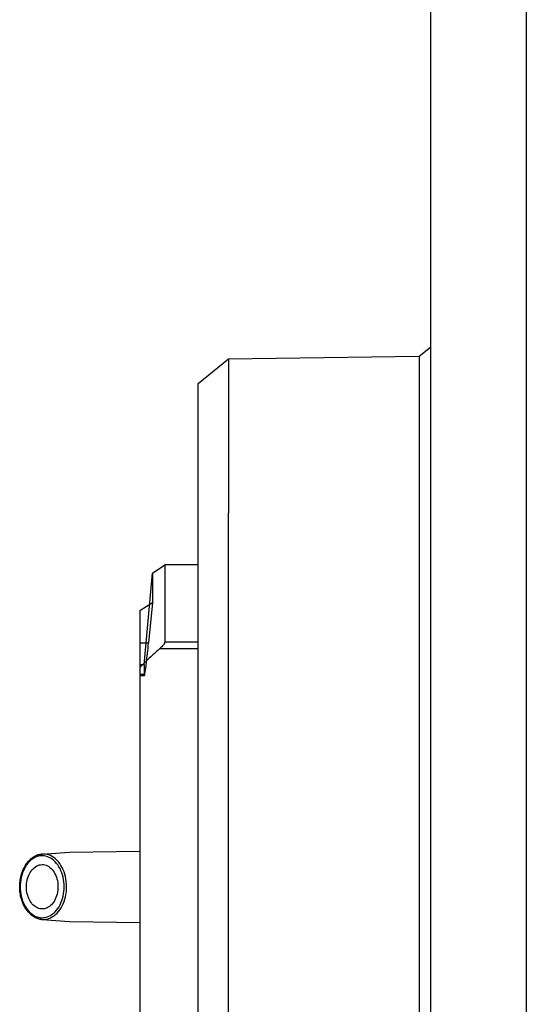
# Model space of a CAD drawing. Header units: millimetres. Extents: x 178516 to 426772, y -178579 to -115871.
# Tile 154 of 256: x 315842 to 315900, y -131746 to -131633. Entities that reach past the tile are written whole.
import ezdxf

# ---------------------------------------------------------------- set-up
doc = ezdxf.new("R2010")
doc.units = ezdxf.units.MM
doc.header["$MEASUREMENT"] = 0
doc.layers.get('0').update_dxf_attribs({"color": 252, "lineweight": 5})
doc.layers.add('AHU03-3-68634OBJ', color=7, linetype='Continuous')
doc.layers.add('EC-MTR_250-0_7OBJ', color=7, linetype='Continuous')
doc.layers.add('IS_centrale', color=7, linetype='Continuous', lineweight=13)

# ---------------------------------------------------------------- blocks, each defined once
blk = doc.blocks.new('VVS030s_FLX1_250_0.38kW_2.00x2v2_t')
at = {"layer": 'AHU03-3-68634OBJ', "color": 7, "linetype": 'Continuous'}
for p, q in [((229.97, 131.61), (229.97, 398.61)), ((240.97, 131.61), (240.97, 398.61))]:
    blk.add_line(p, q, dxfattribs=at)
at = {"layer": 'EC-MTR_250-0_7OBJ', "color": 7, "linetype": 'Continuous'}
for p, q in [((242.27, 191.61), (242.27, 338.61)), ((267.67, 335.46), (267.67, 194.76)), ((264.17, 327.12), (264.17, 209.62)), ((274.37, 220.84), (274.37, 309.37)), ((282.44, 256.61), (274.37, 256.7)), ((285.6, 256.36), (282.44, 256.61)), ((282.44, 248.61), (274.37, 248.51)), ((285.6, 248.85), (282.44, 248.61)), ((273.86, 228.35), (274.37, 228.35)), ((274.37, 228.18), (273.87, 228.18)), ((273.87, 227.11), (273.87, 228.18)), ((273.87, 227.11), (272.92, 216.56)), ((273.87, 227.11), (274.37, 227.11)), ((272.06, 225.22), (267.67, 225.22)), ((271.51, 224.46), (267.67, 224.46)), ((271.51, 215.61), (271.51, 224.46)), ((272.92, 219.93), (273.37, 224.55)), ((274.37, 224.55), (273.37, 224.55)), ((274.37, 220.84), (272.92, 219.93)), ((272.92, 216.56), (272.92, 219.93)), ((272.92, 216.56), (271.51, 215.61)), ((267.67, 215.61), (271.51, 215.61)), ((264.17, 191.91), (264.17, 209.62)), ((267.67, 194.76), (264.17, 191.91)), ((242.27, 191.61), (240.97, 190.59)), ((264.17, 191.91), (242.27, 191.61))]:
    blk.add_line(p, q, dxfattribs=at)
for points, knots in [([(287.19, 249.75), (287.41, 250.02), (287.79, 250.66), (288.09, 251.74), (288.16, 252.91), (287.97, 254.04), (287.54, 255.05), (286.91, 255.83), (286.11, 256.32), (285.22, 256.42), (284.37, 256.11), (283.92, 255.7), (283.72, 255.46)], [0, 0, 0, 0, 0.103336, 0.215227, 0.331213, 0.445759, 0.5537, 0.651704, 0.739815, 0.822462, 0.907092, 1, 1, 1, 1]), ([(287.23, 249.9), (287.44, 250.16), (287.8, 250.77), (288.09, 251.79), (288.15, 252.89), (287.97, 253.96), (287.57, 254.91), (286.97, 255.65), (286.23, 256.11), (285.39, 256.22), (284.57, 255.93), (284.13, 255.54), (283.94, 255.31)], [0, 0, 0, 0, 0.104308, 0.216413, 0.331073, 0.444564, 0.55241, 0.650328, 0.737969, 0.820429, 0.905908, 1, 1, 1, 1]), ([(285.6, 256.36), (285.77, 256.35), (286.1, 256.28), (286.58, 256.05), (287.01, 255.71), (287.39, 255.27), (287.71, 254.74), (287.95, 254.14), (288.11, 253.5), (288.18, 252.82), (288.17, 252.14), (288.06, 251.48), (287.87, 250.85), (287.61, 250.27), (287.37, 249.93), (287.24, 249.77)], [0, 0, 0, 0, 0.06201, 0.126659, 0.195029, 0.267751, 0.344681, 0.425341, 0.50868, 0.593641, 0.678954, 0.763369, 0.845657, 0.924735, 1, 1, 1, 1]), ([(283.72, 255.46), (283.5, 255.19), (283.12, 254.55), (282.81, 253.47), (282.75, 252.31), (282.94, 251.17), (283.37, 250.16), (284, 249.38), (284.8, 248.89), (285.68, 248.79), (286.54, 249.1), (286.99, 249.51), (287.19, 249.75)], [0, 0, 0, 0, 0.103336, 0.215227, 0.331213, 0.445759, 0.5537, 0.651704, 0.739815, 0.822462, 0.907092, 1, 1, 1, 1]), ([(283.94, 255.31), (283.73, 255.05), (283.38, 254.44), (283.09, 253.42), (283.03, 252.32), (283.21, 251.25), (283.61, 250.3), (284.2, 249.56), (284.95, 249.1), (285.79, 248.99), (286.6, 249.28), (287.04, 249.67), (287.23, 249.9)], [0, 0, 0, 0, 0.104308, 0.216413, 0.331073, 0.444564, 0.55241, 0.650328, 0.737969, 0.820429, 0.905908, 1, 1, 1, 1]), ([(284.41, 254.54), (284.55, 254.71), (284.86, 254.99), (285.44, 255.19), (286.03, 255.12), (286.57, 254.8), (287, 254.27), (287.29, 253.59), (287.42, 252.83), (287.38, 252.04), (287.17, 251.29), (286.92, 250.85), (286.76, 250.67)], [0, 0, 0, 0, 0.093693, 0.178379, 0.260085, 0.347313, 0.445015, 0.552578, 0.666232, 0.781917, 0.895202, 1, 1, 1, 1]), ([(286.76, 250.67), (286.61, 250.49), (286.27, 250.18), (285.61, 250), (284.95, 250.16), (284.4, 250.62), (283.99, 251.3), (283.77, 252.12), (283.76, 253.01), (283.96, 253.84), (284.24, 254.34), (284.41, 254.54)], [0, 0, 0, 0, 0.10324, 0.19602, 0.287207, 0.387901, 0.502505, 0.626713, 0.757487, 0.884132, 1, 1, 1, 1]), ([(287.24, 249.77), (287.13, 249.64), (286.9, 249.4), (286.49, 249.11), (286.06, 248.92), (285.75, 248.86), (285.6, 248.85)], [0, 0, 0, 0, 0.269451, 0.524095, 0.76617, 1, 1, 1, 1]), ([(273.86, 228.35), (273.8, 228.35), (273.82, 228), (273.68, 227.62), (273.62, 226.76), (273.48, 225.75), (273.41, 224.97), (273.37, 224.55)], [0, 0, 0, 0, 0.046768, 0.179808, 0.392014, 0.671185, 1, 1, 1, 1]), ([(273.87, 228.18), (273.87, 228.21), (273.87, 228.27), (273.87, 228.31), (273.86, 228.35), (273.86, 228.35)], [0, 0, 0, 0, 0.545768, 0.876373, 1, 1, 1, 1]), ([(272.06, 225.22), (272.34, 225.46), (272.88, 225.95), (273.66, 226.68), (274.14, 227.17), (274.37, 227.41)], [0, 0, 0, 0, 0.349841, 0.683324, 1, 1, 1, 1]), ([(271.51, 224.46), (271.51, 224.52), (271.55, 224.64), (271.67, 224.83), (271.85, 225.03), (271.98, 225.15), (272.06, 225.22)], [0, 0, 0, 0, 0.169271, 0.404105, 0.685348, 1, 1, 1, 1])]:
    blk.add_open_spline(points, degree=3, knots=knots, dxfattribs=at)
blk = doc.blocks.new('A$C680519BF')
at = {"extrusion": (1.22461e-16, 0, -1)}
blk.add_blockref('VVS030s_FLX1_250_0.38kW_2.00x2v2_t', (2069.83, 89.5), dxfattribs=at)

msp = doc.modelspace()

# ---------------------------------------------------------------- block references
at = {"layer": 'IS_centrale', "xscale": -1, "rotation": 180}
msp.add_blockref('A$C680519BF', (318199.76, -131390.16), dxfattribs=at)

doc.saveas('drawing.dxf')
